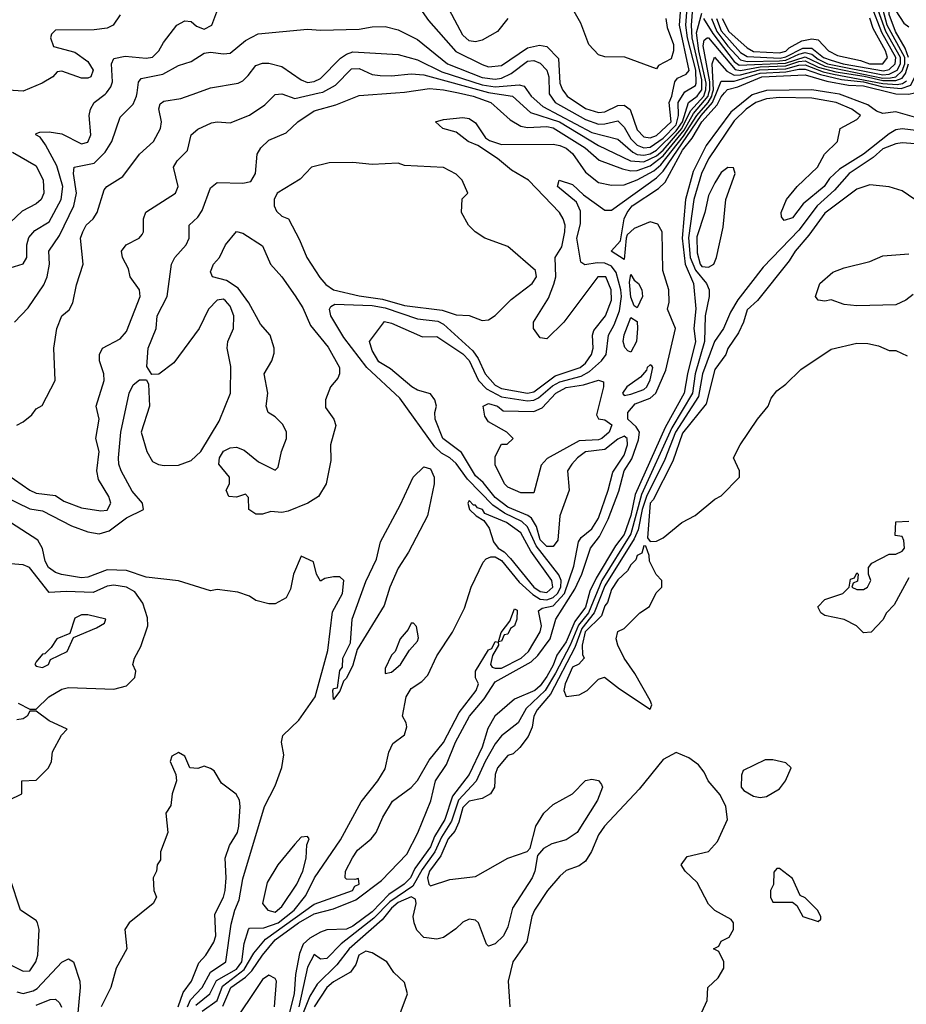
# Model space of a CAD drawing. Header units: inches. Extents: x 2380053 to 2584298, y 380219 to 546618.
# Tile 240 of 256: x 2471599 to 2474343, y 497178 to 500227. Entities that reach past the tile are written whole.
import ezdxf

# ---------------------------------------------------------------- set-up
doc = ezdxf.new("R2010")
doc.units = ezdxf.units.IN
doc.header["$MEASUREMENT"] = 0
doc.layers.add('C4479', color=7, linetype='Continuous')
doc.layers.add('C4570', color=7, linetype='Continuous')

msp = doc.modelspace()

# ---------------------------------------------------------------- linework, layer by layer
at = {"layer": 'C4479', "color": 2}
for points, elevation in [([(2471552, 498750), (2471630, 498712), (2471670, 498705.5), (2471759.9, 498659.9), (2471810, 498641.1), (2471844.9, 498635.1), (2471876.3, 498643.7), (2471930, 498684.2), (2471982, 498710), (2471979, 498730), (2471947.3, 498767.3), (2471913.6, 498830), (2471906, 498850), (2471904.7, 498870), (2471912.3, 498950), (2471938, 499070), (2471950, 499096), (2471970, 499111.3), (2471992, 499112), (2471998, 499098), (2472000.5, 499030), (2471974.9, 498950), (2471992.2, 498890), (2472010, 498859.1), (2472028.9, 498848.9), (2472046, 498846), (2472090, 498847.4), (2472130, 498862.3), (2472159.7, 498890), (2472216.4, 498983.6), (2472251.5, 499070), (2472252.7, 499152.7), (2472240.7, 499210), (2472242.9, 499230), (2472260.7, 499270), (2472261.6, 499310), (2472250, 499339.3), (2472236.3, 499356.3), (2472230, 499361.6), (2472210, 499358.7), (2472183.7, 499330), (2472154.9, 499270), (2472075.8, 499164.2), (2472030, 499129.2), (2472008, 499128), (2471992.9, 499152.9), (2471997, 499210), (2472021.6, 499270), (2472024.2, 499310), (2472055.6, 499370), (2472069.2, 499470), (2472079, 499490), (2472114.5, 499530), (2472123.7, 499550), (2472124, 499590), (2472150, 499614.8), (2472164.2, 499635.8), (2472190, 499706), (2472210, 499722.8), (2472290, 499721), (2472314, 499726), (2472329.1, 499750.9), (2472334, 499810), (2472345.2, 499830), (2472370, 499854), (2472423.7, 499876.3), (2472459.3, 499910), (2472510, 499944.9), (2472576.9, 499963.1), (2472650, 499992.2), (2472761.5, 500000)], 26), ([(2471559.1, 498819.1), (2471630.6, 498770), (2471650, 498760.9), (2471710, 498753.7), (2471736.2, 498736.2), (2471790, 498715.5), (2471850, 498705.5), (2471870, 498708.2), (2471880.9, 498730), (2471875.1, 498750), (2471843.3, 498803.3), (2471837.6, 498830), (2471844.7, 498890), (2471835.1, 498930), (2471844.7, 498990), (2471836.2, 499030), (2471860.7, 499110), (2471859.5, 499130), (2471846, 499170), (2471846, 499190), (2471855.3, 499210), (2471910, 499238), (2471930, 499260.7), (2471971.6, 499370), (2471969.4, 499390), (2471940.9, 499430), (2471935.3, 499455.3), (2471917.2, 499490), (2471914, 499510), (2471928.7, 499530), (2471969, 499550), (2471978, 499562), (2471982.7, 499570), (2471982.7, 499610), (2471989.6, 499630.4), (2472081.2, 499690), (2472089.3, 499710), (2472075.1, 499770), (2472086, 499790), (2472118, 499822), (2472129.6, 499870.4), (2472150, 499887.3), (2472192.9, 499907.1), (2472210, 499910.6), (2472250, 499907.7), (2472310, 499930.7), (2472357.2, 499962.8), (2472390, 499994.8), (2472410, 499997.3), (2472450, 499983.1), (2472525.4, 500000)], 30), ([(2471570, 499458.8), (2471610, 499471), (2471620.9, 499490), (2471621.3, 499530), (2471627.6, 499552.4), (2471646.2, 499573.8), (2471690, 499600.4), (2471727.4, 499670), (2471732.8, 499710), (2471714, 499774), (2471679.1, 499839.1), (2471662.7, 499862.7), (2471648.7, 499870), (2471650, 499874), (2471661.2, 499878.8), (2471690, 499879.1), (2471730, 499873), (2471790, 499842), (2471810, 499847.3), (2471819.6, 499870), (2471814, 499930), (2471818, 499950), (2471829.3, 499970), (2471864.1, 499995.9), (2471867.2, 500000)], 42), ([(2471582.7, 499290), (2471625.4, 499334.6), (2471674.3, 499405.7), (2471684, 499430), (2471691.3, 499470), (2471689.6, 499510), (2471722, 499558), (2471767.1, 499650), (2471774.7, 499690), (2471765.1, 499750), (2471767.8, 499770), (2471830, 499782), (2471863.6, 499816.4), (2471884.2, 499850), (2471910, 499924.7), (2471950, 499964.7), (2471960.7, 499990), (2471962.2, 500000)], 38), ([(2471590, 498971.3), (2471610, 498982), (2471636.5, 499003.5), (2471650, 499022), (2471668.4, 499031.6), (2471709, 499110), (2471705.2, 499210), (2471714.5, 499270), (2471729.4, 499310), (2471751.8, 499328.2), (2471763.7, 499350), (2471774.5, 499405.5), (2471795.1, 499470), (2471787.3, 499550), (2471794, 499570), (2471804.5, 499590), (2471826.6, 499610), (2471839.3, 499630), (2471860.5, 499699.5), (2471869.2, 499710), (2471918.7, 499741.3), (2471970, 499810.8), (2472012.7, 499850), (2472034.5, 499890), (2472037.6, 499910), (2472029.7, 499950.3), (2472034, 499966), (2472045.3, 499974.7), (2472097.7, 499982.3), (2472146.9, 500000)], 34), ([(2472144.5, 497175.5), (2472187.6, 497210), (2472208, 497252), (2472270, 497286.6), (2472286, 497310), (2472293.8, 497366.2), (2472306.6, 497410), (2472310, 497414), (2472354.6, 497414.6), (2472399.3, 497430), (2472448, 497470), (2472485, 497515), (2472511.1, 497570), (2472592.3, 497687.7), (2472655.3, 497804.7), (2472707, 497870), (2472730, 497906.8), (2472741.6, 497958.4), (2472754.2, 497985.8), (2472790, 498012), (2472797.2, 498037.2), (2472795.3, 498050), (2472784, 498070), (2472795.1, 498130), (2472810, 498156.3), (2472843, 498177), (2472862.4, 498197.6), (2472890, 498257.3), (2472938.4, 498330), (2472975.5, 498404.5), (2472996.2, 498470), (2473033.1, 498546.9), (2473042.2, 498557.8), (2473056.9, 498563.1), (2473070, 498563.5), (2473090, 498552.2), (2473145.1, 498485.1), (2473186.7, 498446.6), (2473210, 498432.8), (2473230, 498430.1), (2473250, 498437.6), (2473262.8, 498450), (2473273.1, 498470), (2473274.9, 498490), (2473267.3, 498507.3), (2473197.6, 498597.6), (2473170, 498656.8), (2473152.8, 498672.8), (2473099.2, 498699.2), (2473063.4, 498723.4), (2472984.4, 498804.4), (2472950, 498852.9), (2472930.4, 498870.4), (2472904.1, 498884.1), (2472883.6, 498903.6), (2472774.9, 499054.9), (2472672.9, 499150), (2472602.4, 499242.4), (2472562, 499310), (2472558, 499330), (2472561.8, 499338.2), (2472574.5, 499345.5), (2472690, 499341.9), (2472730, 499334.4), (2472830, 499300.7), (2472892.8, 499292.8), (2472910, 499284.4), (2473001, 499201), (2473017.5, 499177.5), (2473039.7, 499130), (2473070, 499095.5), (2473090, 499084.3), (2473170, 499070.2), (2473190, 499074.7), (2473256.2, 499123.8), (2473333.7, 499150), (2473350, 499163.6), (2473368.7, 499190), (2473373.6, 499210), (2473371.9, 499250), (2473375.5, 499264.5), (2473412.2, 499310), (2473430, 499358), (2473429.6, 499390), (2473412.8, 499430), (2473388.2, 499430), (2473282.8, 499290), (2473230, 499239), (2473210, 499242), (2473188.7, 499270), (2473188.7, 499290), (2473235.8, 499364.2), (2473252.4, 499407.6), (2473257.7, 499430), (2473256.2, 499490), (2473276.6, 499523.4), (2473285.7, 499570), (2473286.6, 499590), (2473281.3, 499610), (2473269.6, 499630), (2473174, 499730), (2473120.6, 499760.6), (2473077.1, 499797.1), (2473017.2, 499837.2), (2472986.6, 499850), (2472950, 499878), (2472908.7, 499890), (2472886, 499910), (2472910, 499917.3), (2472970, 499924), (2472990, 499920.7), (2473010, 499906.8), (2473040.9, 499860.9), (2473052.5, 499852.5), (2473090, 499840.5), (2473250, 499841.1), (2473270, 499837.4), (2473290, 499828.5), (2473310, 499812.2), (2473350, 499754.4), (2473390, 499722.4), (2473430, 499714), (2473470, 499715.6), (2473510, 499730.9), (2473561.2, 499758.8), (2473583, 499777), (2473653.6, 499866.4), (2473694, 499930), (2473729.6, 499970.4), (2473741, 499990), (2473743.4, 500000)], 22), ([(2472163.6, 497156.4), (2472209.8, 497190), (2472226.3, 497233.7), (2472293.9, 497286.1), (2472324, 497336), (2472359.9, 497380.1), (2472510, 497487.9), (2472629.2, 497530), (2472636.4, 497543.6), (2472649.2, 497550), (2472648, 497568), (2472636, 497564), (2472610, 497565.2), (2472606, 497570), (2472607.3, 497590), (2472628.6, 497631.4), (2472644.4, 497655.6), (2472686.6, 497690), (2472702, 497710), (2472722.5, 497757.5), (2472753.1, 497806.9), (2472810.8, 497849.2), (2472830, 497870.6), (2472866.5, 497933.5), (2472910, 497988.4), (2472958.9, 498081.1), (2473011.1, 498150), (2473019.3, 498170), (2473009.2, 498189.2), (2473009.5, 498210), (2473050, 498275.5), (2473060.4, 498279.6), (2473070, 498301), (2473079.8, 498299.8), (2473081, 498290), (2473062.4, 498257.6), (2473056.4, 498230), (2473061.5, 498221.5), (2473070, 498218.7), (2473090, 498218.5), (2473150.9, 498250), (2473173.1, 498270), (2473210, 498331.3), (2473213.3, 498350), (2473204.2, 498395.8), (2473215.8, 498404.2), (2473250, 498412.1), (2473285.2, 498450), (2473314.2, 498534.2), (2473327.8, 498610), (2473336.3, 498623.7), (2473370, 498650.4), (2473390, 498683.1), (2473420.4, 498770), (2473434.1, 498825.9), (2473470, 498878.3), (2473480.2, 498910), (2473478.9, 498930), (2473470, 498937.3), (2473450, 498928.3), (2473410, 498895.5), (2473350, 498888.5), (2473324.9, 498870), (2473307.3, 498850), (2473294, 498830), (2473299.3, 498770), (2473270.5, 498690), (2473264.5, 498615.5), (2473250, 498595.1), (2473230, 498595.6), (2473210, 498616.4), (2473197.8, 498657.8), (2473183.1, 498683.1), (2473171.7, 498691.7), (2473110, 498717.3), (2473070, 498746.9), (2473033.2, 498793.2), (2473010, 498814), (2472966.6, 498886.6), (2472908.6, 498930), (2472885.2, 498990), (2472884, 499010), (2472889, 499030), (2472884, 499050), (2472870, 499068.7), (2472830, 499079.6), (2472812.7, 499090), (2472746, 499146), (2472710, 499167.6), (2472690, 499202), (2472682, 499230), (2472727.5, 499292.5), (2472750, 499287.3), (2472845.1, 499245.1), (2472890, 499245.3), (2472970, 499191.9), (2472990, 499171.3), (2473019.3, 499110), (2473043.6, 499083.6), (2473090, 499059.2), (2473170, 499046.3), (2473190, 499048.1), (2473204.3, 499055.7), (2473247.4, 499092.6), (2473270, 499105.5), (2473337, 499123), (2473362.6, 499137.4), (2473398.9, 499170), (2473414, 499190), (2473421.1, 499250), (2473438.6, 499281.4), (2473454.8, 499325.2), (2473461.1, 499370), (2473459, 499390), (2473444.3, 499444.3), (2473430, 499463.2), (2473410, 499472.3), (2473386, 499474), (2473347.9, 499467.9), (2473335.9, 499475.9), (2473322.8, 499550), (2473334.3, 499594.3), (2473334, 499634), (2473321.7, 499661.7), (2473263.7, 499710), (2473268, 499730), (2473310, 499716.4), (2473343.9, 499683.9), (2473410, 499636.4), (2473430, 499636.4), (2473570, 499737.1), (2473590, 499757.8), (2473707.6, 499930), (2473743, 499970), (2473755.2, 500000)], 18), ([(2472227.4, 497172.6), (2472252.8, 497230), (2472298.1, 497261.9), (2472317.9, 497282.1), (2472350, 497330.2), (2472390, 497378), (2472461.8, 497430), (2472510, 497458.3), (2472570, 497474), (2472638.9, 497501.1), (2472719.1, 497560.9), (2472796.7, 497643.3), (2472831.4, 497708.6), (2472871.5, 497808.5), (2472885.4, 497870), (2472919.3, 497920.7), (2472947.3, 497990), (2472990.8, 498070), (2473035.9, 498124.1), (2473070, 498176.2), (2473181.4, 498238.6), (2473201.9, 498258.1), (2473240.3, 498310), (2473258.5, 498370), (2473316.9, 498463.1), (2473338.5, 498510), (2473365.8, 498590), (2473393.7, 498626.3), (2473419.8, 498680.2), (2473453.3, 498766.7), (2473469.8, 498830), (2473492.9, 498867.1), (2473514.2, 498925.8), (2473516.8, 498950), (2473506.5, 498966.5), (2473480.5, 498990), (2473480.7, 499010), (2473503.1, 499036.9), (2473550, 499055.2), (2473567.8, 499070), (2473598.2, 499141.8), (2473628.9, 499270), (2473603.5, 499330), (2473608.4, 499351.6), (2473607.4, 499390), (2473589.7, 499450), (2473587.2, 499570), (2473573.5, 499593.5), (2473550, 499601.1), (2473500.2, 499579.8), (2473479.3, 499560.7), (2473475.3, 499550), (2473470, 499484), (2473429.3, 499510), (2473458, 499542), (2473469.8, 499610), (2473478.7, 499630), (2473494.7, 499650), (2473576.2, 499703.8), (2473596, 499724), (2473650, 499822.3), (2473679.9, 499860.1), (2473710, 499910.7), (2473757.3, 499962.7), (2473770, 499987.9), (2473780, 500000)], 14), ([(2473884.9, 500000), (2473866, 499994), (2473799.4, 499940.6), (2473723.1, 499836.9), (2473683.3, 499756.6), (2473659.4, 499670), (2473648.6, 499550), (2473658.2, 499470), (2473683.6, 499410), (2473690.9, 499330.9), (2473685.4, 499270), (2473690.1, 499230), (2473665.2, 499130), (2473655.1, 499070), (2473596.4, 498963.6), (2473503.5, 498756.5), (2473490, 498691.8), (2473470, 498632.3), (2473442.8, 498597.2), (2473382.9, 498497.1), (2473363.3, 498456.7), (2473350, 498407.9), (2473316.6, 498363.4), (2473290, 498300.3), (2473261.4, 498258.6), (2473250, 498227.7), (2473230, 498193.3), (2473210, 498164.1), (2473193.6, 498150), (2473130, 498123), (2473069.4, 498070.6), (2473048, 498032), (2473030, 497974.5), (2472990.2, 497890), (2472938, 497822), (2472915.1, 497750), (2472882.2, 497697.8), (2472870, 497665.3), (2472821.3, 497598.7), (2472808.3, 497570), (2472789, 497550), (2472741.7, 497518.3), (2472690, 497464.7), (2472630, 497420.2), (2472610, 497410.9), (2472550, 497408.7), (2472530, 497401.4), (2472496.9, 497383.1), (2472476.2, 497363.8), (2472464.7, 497335.3), (2472452.4, 497270), (2472448.2, 497210), (2472433.1, 497150)], 14), ([(2474390, 499881.8), (2474330, 499888.5), (2474310, 499885.7), (2474290, 499873.3), (2474210.1, 499809.9), (2474135.7, 499764.3), (2474105.4, 499734.6), (2474088.7, 499710), (2474023, 499657), (2473990, 499612.7), (2473964.5, 499604.5), (2473956.5, 499616.5), (2473955.1, 499630), (2473972.3, 499670), (2474004.5, 499710), (2474067.6, 499770), (2474089.7, 499810.3), (2474129.2, 499850), (2474138, 499890), (2474190, 499917.3), (2474200.9, 499930), (2474174, 499950), (2474126, 499970), (2474050, 499983.7), (2473950, 499985.4), (2473910, 499981.6), (2473877.4, 499970), (2473847.3, 499950), (2473810, 499913.6), (2473730, 499795.4), (2473708.8, 499750), (2473685.3, 499670), (2473669.1, 499550.9), (2473673.7, 499490), (2473690, 499451.1), (2473724.7, 499410), (2473732.9, 499390), (2473732.9, 499370), (2473720.2, 499310), (2473717.7, 499230), (2473689.5, 499130), (2473680.7, 499070), (2473617.3, 498962.7), (2473523.7, 498756.4), (2473490, 498634.6), (2473400.3, 498490), (2473358.8, 498390), (2473328.2, 498351.8), (2473302.3, 498290), (2473256.6, 498203.4), (2473225.3, 498150), (2473166.6, 498093.4), (2473142, 498050), (2473090, 498009.7), (2473070, 497984.7), (2473039, 497930), (2473011.5, 497868.5), (2472956.8, 497810), (2472934.8, 497745.2), (2472904.4, 497695.6), (2472883.4, 497650), (2472844.2, 497595.8), (2472815.7, 497544.3), (2472744.6, 497495.4), (2472695.4, 497444.6), (2472594.3, 497365.7), (2472550, 497319.6), (2472530, 497318), (2472510, 497332.7), (2472490, 497292.7), (2472462.9, 497170)], 18), ([(2472956.5, 500000), (2473002, 499990), (2473057.1, 499970), (2473117.1, 499917.1), (2473150, 499897), (2473170, 499893.1), (2473230, 499896.3), (2473250, 499892.3), (2473349.1, 499830), (2473391.9, 499791.9), (2473464.6, 499764.6), (2473490, 499759), (2473510, 499760.1), (2473550, 499774), (2473590, 499804.7), (2473655.5, 499884.5), (2473684.2, 499935.8), (2473729.3, 499990), (2473732, 500000)], 26), ([(2473056.2, 500000), (2473124, 499990), (2473179.7, 499939.7), (2473269, 499910), (2473390, 499836.8), (2473489.6, 499789.6), (2473530, 499786.1), (2473570, 499804.8), (2473590, 499822.7), (2473648.4, 499890), (2473675.1, 499944.9), (2473715.7, 499990), (2473719.2, 500000)], 30), ([(2473174.6, 500000), (2473181.5, 499990), (2473217.9, 499957.9), (2473370, 499877.4), (2473450, 499856.9), (2473495.9, 499816), (2473510, 499808.9), (2473530, 499806.9), (2473550, 499811.6), (2473570, 499822.8), (2473630, 499882.2), (2473649.9, 499910), (2473668.2, 499970), (2473695, 499990), (2473702.5, 500000)], 34), ([(2473237.5, 500000), (2473237.6, 499997.6), (2473256, 499970), (2473350, 499917.7), (2473390, 499903.5), (2473410, 499903.8), (2473450, 499913.8), (2473470, 499894.4), (2473490, 499857.7), (2473510, 499838), (2473530, 499830.1), (2473550, 499832.1), (2473590, 499859.6), (2473630, 499901.5), (2473638.1, 499930), (2473637, 499970), (2473655.3, 500000)], 38), ([(2473285.8, 500000), (2473293.4, 499990), (2473350, 499951.3), (2473390, 499939.2), (2473410, 499941.8), (2473450, 499960.8), (2473470, 499961.7), (2473488.2, 499948.2), (2473510, 499885.3), (2473530, 499863.9), (2473550, 499860.6), (2473570, 499868.1), (2473614.7, 499910), (2473608.9, 499970), (2473617.5, 499990), (2473619.5, 500000)], 42), ([(2474396.4, 499916.5), (2474310, 499941.2), (2474270, 499936.3), (2474250, 499943.6), (2474223.2, 499963.2), (2474135.8, 499995.8), (2474108.9, 500000)], 14), ([(2474298, 500000), (2474310, 499997.1), (2474350, 499995.6), (2474367.5, 500000)], 14), ([(2474370, 499842.4), (2474330, 499845.6), (2474310, 499842.4), (2474270, 499826.4), (2474240, 499800), (2474165.5, 499750), (2474120.7, 499699.3), (2474067.2, 499650), (2474010, 499574.5), (2473899.6, 499460.4), (2473821.2, 499358.8), (2473798.8, 499321.2), (2473777.2, 499270), (2473749.5, 499230.5), (2473711.6, 499130), (2473699.6, 499060.4), (2473628.4, 498950), (2473595.2, 498864.8), (2473538.5, 498750), (2473525.3, 498710), (2473513, 498647), (2473500.9, 498619.1), (2473410, 498474.2), (2473376.4, 498390), (2473338.6, 498341.4), (2473316.8, 498283.2), (2473241.5, 498138.5), (2473200.7, 498090), (2473190.3, 498070), (2473184.4, 498035.6), (2473172.3, 498007.7), (2473147.1, 497972.9), (2473126.4, 497953.6), (2473110, 497948.7), (2473077.3, 497910), (2473070.8, 497890), (2473068.2, 497850), (2473056.3, 497830), (2473030, 497815.6), (2472990, 497807.3), (2472970, 497787.6), (2472958.3, 497741.7), (2472945.6, 497714.4), (2472924.5, 497690), (2472902.1, 497637.9), (2472867.1, 497590), (2472860.8, 497570), (2472864.9, 497550), (2472870, 497544.9), (2472930, 497564.9), (2473010, 497574), (2473110, 497630.7), (2473169, 497651), (2473179, 497661), (2473196, 497730), (2473221.2, 497770), (2473250, 497796.3), (2473309.2, 497830), (2473350, 497870.8), (2473370, 497874.8), (2473390, 497871), (2473399.1, 497859.1), (2473402.8, 497850), (2473387.3, 497810), (2473324, 497710), (2473290, 497687.3), (2473245.5, 497674.5), (2473219.8, 497660.2), (2473201, 497639), (2473193, 497590), (2473184.9, 497570), (2473124.1, 497475.9), (2473110, 497418), (2473096.3, 497390), (2473070, 497365.2), (2473050, 497358), (2473044, 497364), (2473019, 497430), (2473010, 497439), (2472990, 497441.2), (2472970, 497432.7), (2472948.3, 497411.7), (2472910, 497385.2), (2472890, 497379.3), (2472850, 497385.2), (2472827.5, 497407.5), (2472819.3, 497430), (2472817, 497450), (2472826, 497490), (2472823.7, 497503.7), (2472810, 497510.6), (2472770, 497492.9), (2472750, 497475.4), (2472720.3, 497439.7), (2472618.9, 497350), (2472580.1, 497299.9), (2472520.1, 497239.9), (2472496.4, 497203.6), (2472473.7, 497146.3)], 22), ([(2471576.9, 499816.9), (2471650, 499774.5), (2471671.5, 499730), (2471673.6, 499690), (2471666, 499670), (2471650, 499656.3), (2471606.7, 499633.3), (2471570, 499599.1)], 46), ([(2474368.7, 499670), (2474330, 499697.2), (2474289.5, 499709.5), (2474230, 499715.1), (2474190, 499702), (2474090, 499627.8), (2474040.9, 499559.1), (2473998.7, 499510), (2473980.3, 499479.7), (2473882.3, 499357.7), (2473850, 499328.7), (2473839.1, 499290), (2473822.9, 499257.1), (2473790, 499208.7), (2473783.8, 499190), (2473750, 499143.7), (2473722.9, 499037.1), (2473650, 498946), (2473620, 498860), (2473559.5, 498740.5), (2473550, 498729.4), (2473542, 498622), (2473550, 498611.3), (2473570, 498612), (2473590, 498622), (2473648, 498670), (2473688.9, 498691.1), (2473750, 498742), (2473770, 498752), (2473826, 498810), (2473826, 498830), (2473808, 498870), (2473828, 498910), (2473882, 498990), (2473915.3, 499030), (2473924.7, 499055.3), (2473942, 499078), (2473970, 499098), (2474016.5, 499143.5), (2474110, 499206), (2474190, 499224.7), (2474223.6, 499223.6), (2474256.9, 499216.9), (2474290, 499202), (2474310, 499202), (2474345.4, 499185.4)], 26), ([(2474364.1, 499375.9), (2474341.3, 499358.7), (2474310, 499343.7), (2474190, 499340.9), (2474150, 499345.2), (2474110, 499359), (2474090, 499355.3), (2474070, 499358), (2474062, 499370), (2474075.3, 499410), (2474115.5, 499444.5), (2474150, 499458.8), (2474230, 499478), (2474270, 499496), (2474350, 499502)], 26), ([(2472117.9, 497170), (2472127.7, 497192.3), (2472163.5, 497230), (2472190, 497277.7), (2472237, 497310), (2472253.5, 497426.5), (2472264.4, 497470), (2472278, 497502), (2472290, 497566), (2472356.9, 497790), (2472390, 497854.8), (2472410, 497911.3), (2472416.2, 497950), (2472409.2, 497990), (2472413.2, 498010), (2472462.6, 498057.4), (2472513.8, 498130), (2472553.1, 498273.1), (2472566.8, 498393.2), (2472598, 498450), (2472602, 498490), (2472590, 498502), (2472570, 498502), (2472543.6, 498496.4), (2472530, 498488), (2472518, 498510), (2472508.4, 498548.4), (2472470, 498566), (2472446.8, 498510), (2472436.9, 498463.1), (2472423.6, 498436.4), (2472390, 498418), (2472370, 498418), (2472330, 498428.7), (2472310, 498442), (2472273.6, 498453.6), (2472210, 498462), (2472190, 498458), (2472090, 498489.4), (2471990, 498500.4), (2471930, 498521.1), (2471870, 498523.5), (2471810, 498500.5), (2471790, 498498.9), (2471728.8, 498508.8), (2471710, 498514.7), (2471688.3, 498530), (2471678, 498550), (2471669.4, 498589.4), (2471654.8, 498614.8), (2471538, 498690)], 26), ([(2474350, 498498), (2474304.7, 498415.3), (2474281, 498390), (2474270, 498368), (2474234, 498330), (2474210, 498328.7), (2474188, 498350), (2474150, 498369), (2474090, 498382), (2474078, 498390), (2474068.9, 498408.9), (2474090, 498431.3), (2474146, 498450), (2474166, 498470), (2474170, 498494), (2474182, 498498), (2474190, 498514), (2474194, 498510), (2474191.6, 498488.4), (2474178, 498482), (2474174, 498470), (2474190, 498462), (2474210, 498462.8), (2474222, 498470), (2474233.2, 498490), (2474226, 498510), (2474226, 498530), (2474236.4, 498543.6), (2474290, 498572), (2474310, 498572), (2474330, 498581), (2474337.2, 498590), (2474334.6, 498614.6), (2474330, 498626), (2474308, 498630), (2474310, 498672), (2474350, 498674)], 22), ([(2471594, 498110), (2471630, 498092), (2471650, 498092), (2471689.2, 498130), (2471730, 498153.4), (2471750, 498159.1), (2471890, 498153.4), (2471930, 498164), (2471955.3, 498190), (2471958, 498210), (2471949, 498230), (2471954, 498250), (2471973.8, 498286.2), (2471996, 498350), (2471994.2, 498374.2), (2471979.7, 498419.7), (2471955.5, 498455.5), (2471930, 498469.6), (2471890, 498476), (2471870, 498472.6), (2471826.6, 498453.4), (2471743.4, 498456.6), (2471690, 498453.2), (2471629.4, 498530), (2471610, 498539.1), (2471530, 498545.1)], 30), ([(2471566, 497810), (2471606, 497830), (2471606, 497870), (2471650, 497872), (2471688, 497910), (2471698, 497930), (2471700.4, 497959.6), (2471728.4, 498011.6), (2471746, 498030), (2471690, 498055.3), (2471650, 498086), (2471630, 498086), (2471622, 498070), (2471610, 498062), (2471590, 498059)], 30), ([(2472089.8, 497170.2), (2472105, 497215), (2472131.1, 497250), (2472153.5, 497306.5), (2472175.1, 497330), (2472199.6, 497370), (2472205.6, 497390), (2472203, 497457), (2472229.6, 497510), (2472234.7, 497530), (2472238, 497570), (2472235.3, 497630), (2472248, 497670), (2472272.7, 497710), (2472277.2, 497730), (2472281.2, 497790), (2472279, 497810), (2472269.1, 497829.1), (2472223.1, 497863.1), (2472200.4, 497900.4), (2472190, 497908), (2472170, 497915.3), (2472150, 497908), (2472126, 497910), (2472110, 497946), (2472090, 497958), (2472070, 497946), (2472064.7, 497930), (2472082, 497890), (2472084.7, 497870), (2472071.3, 497830), (2472066.4, 497793.6), (2472051.3, 497770), (2472058, 497710), (2472034.8, 497650), (2472034.8, 497625.2), (2472024.7, 497610), (2472022, 497590), (2472012, 497570), (2472014, 497530), (2472022, 497510), (2472012, 497490), (2471938, 497430), (2471924.7, 497410), (2471931, 497350), (2471898, 497290), (2471881, 497230), (2471850.8, 497170)], 30), ([(2473710, 497154), (2473726, 497190), (2473728, 497230), (2473760.4, 497259.6), (2473778, 497290), (2473778, 497310), (2473762, 497342), (2473746, 497350), (2473762, 497358), (2473770, 497374), (2473794.6, 497385.4), (2473808, 497410), (2473808, 497430), (2473800.4, 497440.4), (2473750, 497468), (2473730, 497488), (2473695.5, 497555.5), (2473658, 497590), (2473646, 497610), (2473664.7, 497635.3), (2473730, 497651.3), (2473758, 497682), (2473789, 497750), (2473783.7, 497790), (2473766.8, 497826.8), (2473729.7, 497869.7), (2473717.2, 497897.2), (2473699.5, 497919.5), (2473670, 497941.2), (2473630, 497957.2), (2473590, 497936), (2473515.8, 497844.2), (2473408.4, 497730), (2473390, 497702.7), (2473368.9, 497651.1), (2473350, 497621.2), (2473330, 497606.6), (2473290, 497592), (2473270, 497575.1), (2473232.2, 497530), (2473192, 497470), (2473184.2, 497450), (2473168.8, 497371.2), (2473124.9, 497310), (2473110.4, 497250), (2473115.6, 497170)], 26), ([(2472776, 497150), (2472799, 497210), (2472790, 497246), (2472756.4, 497276.4), (2472735.3, 497310), (2472690, 497337.2), (2472670, 497342.7), (2472648.7, 497330), (2472638.8, 497301.2), (2472622.5, 497277.5), (2472570, 497248), (2472550, 497229.6), (2472510.3, 497170)], 26), ([(2471590, 497216.9), (2471610, 497211.6), (2471640.5, 497219.5), (2471652.8, 497227.2), (2471730, 497308.2), (2471750, 497319.1), (2471766, 497310), (2471785.3, 497250), (2471786, 497230), (2471776.5, 497130)], 26), ([(2472388, 497170), (2472393.7, 497250), (2472390, 497258), (2472370, 497267.8), (2472350, 497254.7), (2472250, 497105.6)], 14), ([(2471650, 497174.9), (2471693.2, 497193.2), (2471710, 497194), (2471722.4, 497182.4), (2471728.7, 497168.7)], 22)]:
    msp.add_lwpolyline(points, dxfattribs=dict(at, elevation=elevation))
for points, elevation in [([(2472630, 499784), (2472556.9, 499783.1), (2472502, 499770), (2472466.8, 499733.2), (2472396, 499690), (2472386.8, 499670), (2472386.8, 499650), (2472394, 499634), (2472410, 499618), (2472431.3, 499610), (2472465.2, 499545.2), (2472487.7, 499490), (2472527.9, 499427.9), (2472546.6, 499406.6), (2472570, 499390.3), (2472650, 499371.4), (2472721.8, 499361.8), (2472790, 499342.2), (2472906.8, 499326.8), (2472950, 499313), (2472990, 499310.7), (2473030, 499294.8), (2473050, 499297.3), (2473070, 499310.7), (2473119.7, 499360.3), (2473185.2, 499410), (2473198, 499430), (2473195.1, 499450), (2473110, 499524), (2473038, 499550), (2473008, 499570), (2472988, 499590), (2472966, 499630), (2472968.4, 499671.6), (2472986, 499690), (2472968, 499730), (2472950, 499748), (2472910, 499768.7), (2472790, 499775.3), (2472770, 499782), (2472690, 499778)], 26), ([(2473790, 499768.7), (2473770, 499753.2), (2473750, 499722), (2473730, 499682), (2473719.3, 499630), (2473694.2, 499554.2), (2473695.6, 499504.4), (2473704.8, 499470), (2473710, 499462.8), (2473730, 499460.3), (2473746.6, 499470), (2473755.1, 499490), (2473775.5, 499584.5), (2473784, 499670), (2473813.2, 499750), (2473808, 499768)], 22), ([(2472410, 498700.9), (2472376, 498704), (2472350, 498695.3), (2472330, 498695.3), (2472308, 498710), (2472307.3, 498747.3), (2472298, 498758), (2472270, 498748), (2472246, 498750), (2472238, 498770), (2472248, 498790), (2472248.7, 498810), (2472215.3, 498850), (2472217.2, 498870), (2472230, 498890.6), (2472250, 498900.7), (2472270, 498902.8), (2472294, 498894), (2472338, 498858), (2472390, 498832), (2472399, 498841), (2472409.3, 498890), (2472424.5, 498930), (2472424.5, 498950), (2472412.9, 498972.9), (2472390, 498997.2), (2472368, 499010), (2472362, 499030), (2472366.6, 499070), (2472356, 499130), (2472379.3, 499170), (2472386.3, 499193.7), (2472386.6, 499210), (2472374.5, 499250), (2472344.4, 499284.4), (2472308, 499350), (2472275, 499395.1), (2472239.1, 499419.1), (2472195.3, 499430), (2472190, 499446), (2472199, 499470), (2472217.2, 499490), (2472236, 499530), (2472270, 499571.3), (2472290, 499566), (2472350, 499526.8), (2472374.9, 499470), (2472410, 499430.5), (2472451.8, 499371.8), (2472474.8, 499334.8), (2472499.4, 499279.4), (2472553.2, 499213.2), (2472589.1, 499150), (2472588.9, 499130), (2472583.4, 499116.6), (2472561.3, 499090), (2472544.9, 499050), (2472545.8, 499025.8), (2472570.7, 498990), (2472577.3, 498970), (2472561, 498910), (2472562, 498862), (2472547.7, 498790), (2472524, 498750), (2472490.2, 498729.8), (2472430, 498705.1)], 22), ([(2473510, 499334), (2473500.9, 499340.9), (2473490, 499368), (2473486.3, 499413.7), (2473490, 499438), (2473500.3, 499420.3), (2473514.4, 499410), (2473524.4, 499390), (2473526.4, 499370)], 14), ([(2473490, 499197.2), (2473480.9, 499200.9), (2473472.1, 499212.1), (2473466.9, 499230), (2473470, 499251), (2473490, 499304.7), (2473510, 499292), (2473510.8, 499270), (2473508, 499230)], 14), ([(2473550, 499158), (2473540.7, 499150), (2473538.5, 499141.5), (2473519.9, 499120.1), (2473477.3, 499090), (2473464.9, 499070), (2473470, 499062.8), (2473490, 499066.7), (2473530, 499081.7), (2473539.7, 499090), (2473550, 499112), (2473558, 499150), (2473555.1, 499155.1)], 18), ([(2473150, 498761.2), (2473110, 498779), (2473099, 498790), (2473070, 498848), (2473070, 498874), (2473090, 498912), (2473107.3, 498912.7), (2473126, 498930), (2473106, 498950), (2473050, 498981.2), (2473038.9, 498998.9), (2473033.2, 499030), (2473050, 499038.4), (2473077.3, 499030), (2473095.5, 499015.5), (2473190, 499014), (2473215.6, 499024.4), (2473258.3, 499070), (2473290, 499087.7), (2473343.7, 499096.3), (2473390.4, 499110.4), (2473405.4, 499105.4), (2473405.5, 499090), (2473383.5, 499003.5), (2473390.6, 498990.6), (2473410, 498987.7), (2473431.9, 498971.9), (2473423.1, 498950), (2473400.5, 498930), (2473390, 498926.2), (2473330, 498922.6), (2473231.6, 498868.4), (2473212.4, 498847.6), (2473190, 498762)], 14), ([(2472570, 498122), (2472568.2, 498150), (2472570, 498156), (2472582, 498158), (2472590, 498211.3), (2472598, 498222), (2472599.5, 498250), (2472623.2, 498296.8), (2472628.3, 498370), (2472670, 498487.3), (2472703.3, 498556.7), (2472715.4, 498610), (2472776.3, 498723.7), (2472816.4, 498810), (2472850, 498842.6), (2472870, 498836.4), (2472881.5, 498810), (2472882, 498790), (2472861.3, 498690), (2472802, 498578), (2472770, 498528.7), (2472744, 498470), (2472727.3, 498412.7), (2472643.5, 498276.5), (2472630, 498228), (2472610, 498188), (2472601, 498179), (2472590, 498148)], 22), ([(2472990, 498738), (2472986, 498730), (2472991.3, 498710), (2473011.3, 498690), (2473035.5, 498675.5), (2473051.9, 498651.9), (2473064.9, 498610), (2473079.5, 498590), (2473098.6, 498578.6), (2473117.9, 498557.9), (2473189.7, 498469.7), (2473210, 498456.1), (2473230, 498452.8), (2473248.9, 498470), (2473246.2, 498490), (2473180.9, 498580.9), (2473150, 498638.3), (2473105.1, 498670), (2473038, 498698), (2473031.6, 498710), (2473015.6, 498715.6), (2473010, 498724), (2473003.1, 498723.1)], 26), ([(2473530, 498598), (2473524.7, 498575.3), (2473510, 498568), (2473506, 498554), (2473490, 498539), (2473479.6, 498520.4), (2473450, 498492.8), (2473430, 498462), (2473418.2, 498421.8), (2473410, 498411.8), (2473399.2, 498380.8), (2473348.8, 498331.2), (2473339.8, 498290), (2473340.9, 498260.9), (2473346, 498250), (2473328.8, 498231.2), (2473310, 498222), (2473287.2, 498170), (2473283.1, 498150), (2473290, 498131), (2473330, 498136), (2473355.3, 498150), (2473390, 498184.7), (2473408.7, 498191.3), (2473454.9, 498154.9), (2473550, 498092), (2473555.1, 498104.9), (2473550, 498119), (2473502.6, 498202.6), (2473469.6, 498250), (2473449.5, 498290), (2473445.2, 498310), (2473450, 498332), (2473470, 498342), (2473518, 498390), (2473548, 498410), (2473568.4, 498451.6), (2473586, 498470), (2473586, 498490), (2473568.4, 498508.4), (2473548, 498550), (2473547.3, 498567.3), (2473536.4, 498596.4)], 26), ([(2473080.4, 498300.4), (2473089, 498329), (2473115.3, 498364.7), (2473130, 498402), (2473138, 498398), (2473137.3, 498370), (2473130.7, 498350), (2473118, 498342), (2473110, 498324), (2473098, 498322), (2473090, 498302)], 18), ([(2471810, 498384), (2471790, 498384), (2471770, 498373.2), (2471754, 498326), (2471714, 498310), (2471696.9, 498283.1), (2471676.9, 498263.1), (2471670, 498262), (2471650, 498238), (2471646, 498230), (2471650, 498224.7), (2471670, 498221), (2471688, 498230), (2471694.6, 498245.4), (2471746, 498270), (2471766, 498314), (2471836.4, 498343.6), (2471862, 498358), (2471866, 498370)], 34), ([(2472818, 498358), (2472810, 498358), (2472801, 498339), (2472776, 498310), (2472761, 498270), (2472750, 498259), (2472730, 498218), (2472730, 498202), (2472750, 498206.8), (2472777.2, 498230), (2472805.2, 498274.8), (2472830, 498302), (2472833.2, 498313.2), (2472827.3, 498347.3)], 26), ([(2473930, 497935.3), (2473905.4, 497934.6), (2473838, 497902), (2473832.7, 497887.3), (2473832, 497850), (2473839.6, 497839.6), (2473870, 497822), (2473890, 497818), (2473910, 497821), (2473950, 497844.7), (2473968.7, 497870), (2473986, 497910), (2473970, 497926)], 26), ([(2472490, 497698), (2472470, 497695.3), (2472450, 497674), (2472398, 497610), (2472365.3, 497554.7), (2472350.7, 497490), (2472367.3, 497470), (2472390, 497463.7), (2472410, 497480.5), (2472456.4, 497550), (2472475.1, 497590), (2472486, 497630), (2472488, 497672), (2472495.3, 497690)], 26), ([(2473950, 497598), (2473942, 497598), (2473932.7, 497587.3), (2473931.3, 497548.7), (2473922, 497530), (2473922, 497510), (2473930, 497494), (2473990, 497494), (2474003.6, 497483.6), (2474022, 497450), (2474070, 497434), (2474078, 497442), (2474078, 497450), (2474068, 497470), (2474030, 497508), (2474014.6, 497514.6), (2473990, 497568)], 26), ([(2471570, 497566), (2471550, 497562), (2471490, 497528.7), (2471476, 497510), (2471478.8, 497490), (2471518.8, 497458.8), (2471535.9, 497435.9), (2471535.8, 497350), (2471539.5, 497330), (2471550, 497310.7), (2471610, 497280.5), (2471630, 497282), (2471649.3, 497310), (2471655.1, 497330), (2471659, 497410), (2471654, 497430), (2471650, 497438), (2471602, 497470)], 30)]:
    msp.add_lwpolyline(points, close=True, dxfattribs=dict(at, elevation=elevation))
at = {"layer": 'C4570', "color": 2}
for points, elevation in [([(2473109.5, 500230), (2473077.2, 500190), (2473030, 500163), (2473010, 500158.4), (2472990, 500161.3), (2472970, 500179.1), (2472912, 500290)], 46), ([(2472822.8, 500282.8), (2472863.9, 500223.9), (2472948.5, 500128.5), (2473030, 500087.7), (2473050, 500080.9), (2473090, 500085.2), (2473170, 500139.5), (2473207.9, 500147.9), (2473230, 500144), (2473266.6, 500106.6), (2473270.3, 500030), (2473278.3, 500010), (2473285.8, 500000)], 42), ([(2473598, 500230), (2473602.9, 500202.9), (2473622, 500150), (2473622.7, 500130), (2473614.8, 500105.2), (2473575.3, 500084.7), (2473570, 500074), (2473471.1, 500111.1), (2473410, 500111.3), (2473390, 500118), (2473360.7, 500150), (2473335.6, 500215.6), (2473306.2, 500266.2)], 46), ([(2473715, 500230), (2473743.5, 500183.5), (2473810, 500097.2), (2473825.8, 500085.8), (2473968.3, 500091.7), (2474030, 500111.4), (2474090, 500082.8), (2474270, 500046.1), (2474293.8, 500046.2), (2474310, 500050.1), (2474330, 500068.4), (2474337.6, 500090), (2474337.6, 500110), (2474283.4, 500210), (2474263.3, 500283.3)], 30), ([(2473739.7, 500230), (2473756.3, 500190), (2473790, 500145.2), (2473830, 500102.6), (2473850, 500096.7), (2473950, 500098.8), (2473970, 500101.3), (2474010, 500120.2), (2474030, 500124.7), (2474050, 500119.7), (2474070, 500104), (2474099.2, 500090), (2474270, 500056.1), (2474290, 500057.7), (2474313.8, 500070), (2474324.5, 500090), (2474324.9, 500110), (2474279.3, 500190), (2474250.5, 500270.5)], 34), ([(2473755.6, 500230), (2473770, 500191.8), (2473830, 500124.8), (2473850, 500112.3), (2473952, 500108), (2473970, 500111.4), (2474021.9, 500138.1), (2474050, 500139), (2474086.6, 500110), (2474110, 500101.2), (2474147.4, 500090), (2474272.1, 500067.9), (2474290, 500072.7), (2474308.5, 500090), (2474310.6, 500110), (2474266.7, 500186.7), (2474234.4, 500270)], 38), ([(2471910, 500242), (2471888.7, 500210), (2471870, 500200.7), (2471830, 500194.8), (2471710, 500194), (2471698, 500182), (2471694, 500170), (2471703.2, 500143.2), (2471770, 500126.6), (2471810, 500097), (2471826, 500070), (2471819, 500050), (2471810, 500045.5), (2471790, 500045.5), (2471730, 500066.8), (2471714.6, 500065.4), (2471702, 500050), (2471669, 500030), (2471610, 500004.9), (2471530, 500010.6)], 46), ([(2471867.2, 500000), (2471881.5, 500018.5), (2471886, 500034), (2471883, 500090), (2471890, 500106.8), (2471925.9, 500114.1), (2471990, 500107.7), (2472010, 500110.5), (2472029.5, 500130), (2472043.9, 500156.1), (2472085.2, 500210), (2472110, 500222.8), (2472130, 500221), (2472146.2, 500206.2), (2472170, 500197.3), (2472193.2, 500210), (2472209.5, 500250.5)], 42), ([(2473619.5, 500000), (2473626.2, 500033.9), (2473634.5, 500045.5), (2473661.6, 500058.4), (2473670.9, 500069.1), (2473640.7, 500210), (2473643.4, 500250)], 42), ([(2473655.3, 500000), (2473657.1, 500002.9), (2473690, 500023.1), (2473692.4, 500030), (2473690.9, 500070), (2473666, 500170), (2473660.6, 500210), (2473663.5, 500250)], 38), ([(2473702.5, 500000), (2473709.9, 500010), (2473710, 500040.7), (2473679.8, 500170), (2473677.7, 500210), (2473681.2, 500250)], 34), ([(2473719.2, 500000), (2473722.6, 500010), (2473723.2, 500030), (2473700.4, 500130), (2473693.6, 500186.4), (2473710, 500247.3)], 30), ([(2473772.5, 500230), (2473793.2, 500190), (2473850, 500139.1), (2473870, 500128.6), (2473950, 500124.4), (2473970, 500128.8), (2473980.6, 500139.4), (2474019, 500161), (2474050, 500167.6), (2474070, 500164), (2474102, 500130), (2474130, 500116.2), (2474200.5, 500100.5), (2474228.2, 500090), (2474270, 500089.5), (2474284.4, 500110), (2474277.8, 500130), (2474239.6, 500199.6), (2474230, 500231.3)], 42), ([(2474349.4, 500110), (2474339, 500139), (2474308.7, 500190), (2474290, 500242.7), (2474290, 500254.9), (2474310, 500254.5), (2474335.4, 500215.4), (2474350, 500205)], 26), ([(2471962.2, 500000), (2471967.2, 500032.8), (2471975.1, 500044.9), (2472042, 500058), (2472090, 500084.9), (2472130, 500097.3), (2472170, 500123), (2472190, 500126), (2472230, 500120.5), (2472250, 500123), (2472297.5, 500162.5), (2472337.2, 500182.8), (2472490, 500197.3), (2472530, 500194), (2472650, 500197.3), (2472690, 500204.9), (2472730, 500205.5), (2472770, 500195.5), (2472830, 500165.7), (2472922.4, 500090), (2473030, 500047.8), (2473070, 500042.1), (2473090, 500045.3), (2473119.8, 500060.2), (2473170, 500098.2), (2473190, 500100.2), (2473210, 500092.2), (2473230.2, 500070), (2473236.3, 500050), (2473237.5, 500000)], 38), ([(2473732, 500000), (2473734.7, 500010), (2473734.6, 500034.6), (2473713.9, 500146.1), (2473716.9, 500163.1), (2473726, 500170), (2473730.4, 500170.4), (2473812.7, 500072.7), (2473830, 500069.4), (2473890, 500080.5), (2473970, 500083.3), (2474010, 500097.3), (2474030, 500099.2), (2474070, 500080), (2474125, 500065), (2474211.8, 500051.8), (2474270, 500037.9), (2474310, 500038.1), (2474330, 500046.1), (2474340, 500060), (2474349.4, 500090)], 26), ([(2472146.9, 500000), (2472190, 500015.5), (2472275.3, 500030), (2472290, 500037.3), (2472306.3, 500053.7), (2472330, 500084.9), (2472350, 500092.2), (2472370, 500092.2), (2472410, 500081.3), (2472470, 500040.5), (2472490, 500032.7), (2472510, 500034.9), (2472530, 500044.9), (2472592.2, 500107.8), (2472610, 500120.2), (2472630, 500126.7), (2472770, 500119.3), (2472830, 500102.4), (2472905.7, 500065.7), (2473030, 500025.3), (2473070, 500019.1), (2473144.9, 500024.9), (2473160.5, 500020.5), (2473174.6, 500000)], 34), ([(2473743.4, 500000), (2473745.8, 500010), (2473742, 500090), (2473748.9, 500111.1), (2473787.4, 500067.4), (2473810, 500054.7), (2473830, 500055.8), (2473888.1, 500071.9), (2473970, 500074.9), (2474010, 500086.1), (2474030, 500086.8), (2474085, 500065), (2474117.5, 500057.5), (2474270, 500029.5), (2474313.8, 500026.2), (2474331.1, 500028.9), (2474342.9, 500037.1)], 22), ([(2472525.4, 500000), (2472537.3, 500002.7), (2472576.4, 500023.6), (2472625.4, 500074.6), (2472650, 500076), (2472690, 500057), (2472714.1, 500054.1), (2472750, 500052.7), (2472810, 500058.9), (2472850, 500055.9), (2473050, 500000.9), (2473056.2, 500000)], 30), ([(2473755.2, 500000), (2473770, 500036.5), (2473810, 500036.5), (2473890, 500061.2), (2473970, 500064.8), (2474010, 500073.8), (2474030, 500073.7), (2474076.7, 500056.7), (2474141.7, 500041.7), (2474210, 500034.5), (2474270, 500018.9), (2474326.7, 500013.3), (2474356.2, 500023.8), (2474370, 500051.6), (2474390, 500070.3), (2474410, 500045.2), (2474426.9, 500006.9), (2474434.7, 500000)], 18), ([(2473780, 500000), (2473789, 500011), (2473821.1, 500018.9), (2473895.1, 500050), (2474030, 500056), (2474096.6, 500036.6), (2474163.9, 500024), (2474210, 500021.6), (2474298, 500000)], 14), ([(2472761.5, 500000), (2472790, 500002), (2472866.8, 500013.2), (2472911, 500010), (2472956.5, 500000)], 26), ([(2474108.9, 500000), (2474050, 500009.3), (2473910, 500007.9), (2473884.9, 500000)], 14)]:
    msp.add_lwpolyline(points, dxfattribs=dict(at, elevation=elevation))

doc.saveas('drawing.dxf')
